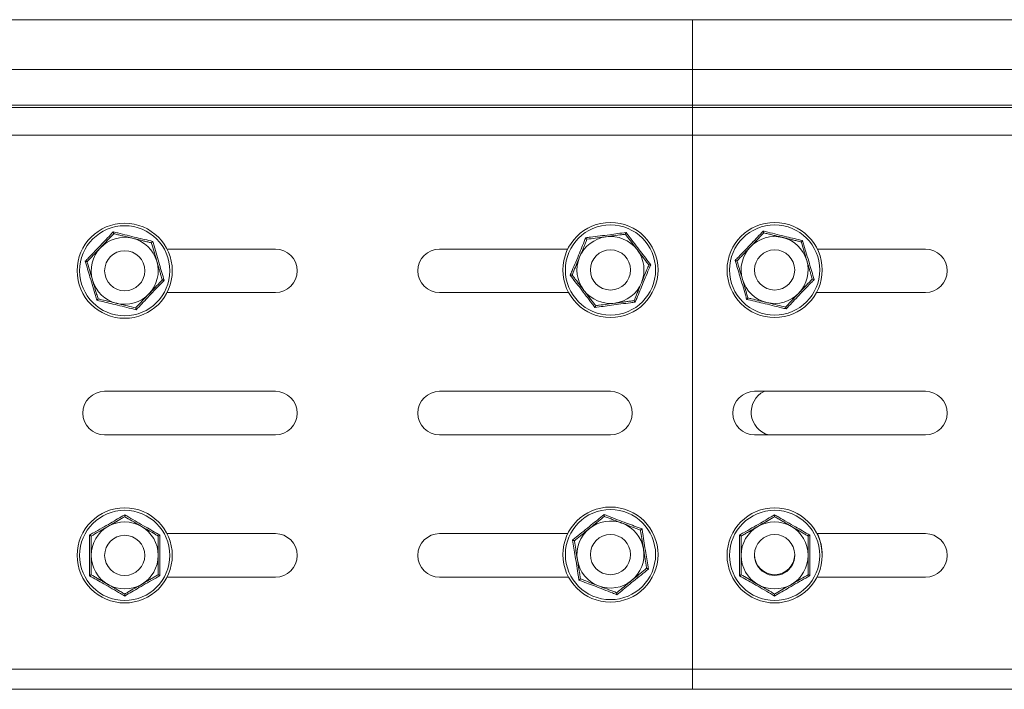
# Model space of a CAD drawing. Header units: millimetres. Extents: x 38 to 1681, y -3632 to -200.
# Tile 13 of 27: x 542 to 689, y -2182 to -2082. Entities that reach past the tile are written whole.
import ezdxf

# ---------------------------------------------------------------- set-up
doc = ezdxf.new("R2010")
doc.units = ezdxf.units.MM

msp = doc.modelspace()

# ---------------------------------------------------------------- linework, layer by layer
at = {"color": 7, "linetype": 'Continuous', "lineweight": 15}
for p, q in [((642.6, -2081.5), (95.6, -2081.5)), ((1189.6, -2081.5), (642.6, -2081.5)), ((642.6, -2081.5), (642.6, -2088.96)), ((95.6, -2088.96), (642.6, -2088.96)), ((642.6, -2088.96), (1189.6, -2088.96)), ((642.6, -2088.96), (642.6, -2094.27)), ((95.6, -2094.27), (642.6, -2094.27)), ((95.6, -2094.63), (642.6, -2094.63)), ((642.6, -2094.63), (642.6, -2094.27)), ((642.6, -2094.27), (1189.6, -2094.27)), ((642.6, -2094.63), (1189.6, -2094.63)), ((642.6, -2094.63), (642.6, -2098.76)), ((95.53, -2098.76), (642.6, -2098.76)), ((642.6, -2178.5), (642.6, -2098.76)), ((642.6, -2098.76), (1189.6, -2098.76)), ((580.35, -2115.75), (564.17, -2115.75)), ((623.98, -2115.75), (604.85, -2115.75)), ((677.35, -2115.75), (661.23, -2115.75)), ((564.17, -2122.25), (580.35, -2122.25)), ((604.85, -2122.25), (624.11, -2122.25)), ((661.1, -2122.25), (677.35, -2122.25)), ((580.35, -2137), (554.85, -2137)), ((630.35, -2137), (604.85, -2137)), ((677.35, -2137), (651.85, -2137)), ((554.85, -2143.5), (580.35, -2143.5)), ((604.85, -2143.5), (630.35, -2143.5)), ((651.85, -2143.5), (677.35, -2143.5)), ((580.35, -2158.25), (564.17, -2158.25)), ((623.98, -2158.25), (604.85, -2158.25)), ((677.35, -2158.25), (661.17, -2158.25)), ((657.85, -2161.5), (657.85, -2161.44)), ((564.17, -2164.75), (580.35, -2164.75)), ((604.85, -2164.75), (624.11, -2164.75)), ((661.17, -2164.75), (677.35, -2164.75)), ((95.6, -2178.5), (642.6, -2178.5)), ((642.6, -2178.5), (1189.6, -2178.5)), ((642.6, -2178.5), (642.6, -2181.5)), ((95.6, -2181.5), (642.6, -2181.5)), ((642.6, -2181.5), (1189.6, -2181.5))]:
    msp.add_line(p, q, dxfattribs=at)
for centre, radius in [((557.85, -2119), 7.1), ((557.85, -2119), 6.73), ((630.35, -2118.88), 7.1), ((630.35, -2118.88), 6.73), ((654.85, -2118.88), 7.1), ((654.85, -2118.88), 6.73), ((557.85, -2119), 3), ((630.35, -2118.88), 3), ((654.85, -2118.88), 3), ((630.35, -2161.38), 7.1), ((557.85, -2161.5), 7.1), ((557.85, -2161.5), 6.73), ((630.35, -2161.38), 6.73), ((654.85, -2161.5), 7.1), ((654.85, -2161.5), 6.73), ((557.85, -2161.5), 3), ((630.35, -2161.38), 3), ((654.85, -2161.38), 3)]:
    msp.add_circle(centre, radius, dxfattribs=at)
for centre, radius, start, end in [((557.85, -2119), 5, 76.4384, 136.4384), ((557.85, -2119), 5, 16.4384, 76.4384), ((630.35, -2118.88), 5, 97.4773, 157.4773), ((630.35, -2118.88), 5, 37.4773, 97.4773), ((654.85, -2118.88), 5, 76.4384, 136.4384), ((654.85, -2118.88), 5, 16.4384, 76.4384), ((557.85, -2119), 5, 136.4384, 196.4384), ((580.35, -2119), 3.25, 270, 90), ((604.85, -2119), 3.25, 90, 270), ((630.35, -2118.88), 5, 337.4773, 37.4773), ((654.85, -2118.88), 5, 136.4384, 196.4384), ((677.35, -2119), 3.25, 270, 90), ((630.35, -2118.88), 5, 157.4773, 217.4773), ((654.85, -2118.88), 5, 316.4384, 16.4384), ((557.85, -2119), 5, 316.4384, 16.4384), ((557.85, -2119), 5, 196.4384, 256.4384), ((654.85, -2118.88), 5, 196.4384, 256.4384), ((630.35, -2118.88), 5, 217.4773, 277.4773), ((630.35, -2118.88), 5, 277.4773, 337.4773), ((557.85, -2119), 5, 256.4384, 316.4384), ((654.85, -2118.88), 5, 256.4384, 316.4384), ((554.85, -2140.25), 3.25, 90, 270), ((580.35, -2140.25), 3.25, 270, 90), ((604.85, -2140.25), 3.25, 90, 270), ((630.35, -2140.25), 3.25, 270, 90), ((651.85, -2140.25), 3.25, 90, 270), ((654.85, -2140.13), 3.5, 116.7655, 254.6411), ((677.35, -2140.25), 3.25, 270, 90), ((557.85, -2161.5), 5, 120, 180), ((557.85, -2161.5), 5, 60, 120), ((557.85, -2161.5), 5, 0, 60), ((630.35, -2161.38), 5, 69.1229, 129.1229), ((630.35, -2161.38), 5, 9.1229, 69.1229), ((654.85, -2161.5), 5, 120, 180), ((654.85, -2161.5), 5, 60, 120), ((654.85, -2161.5), 5, 0, 60), ((580.35, -2161.5), 3.25, 270, 90), ((604.85, -2161.5), 3.25, 90, 270), ((630.35, -2161.38), 5, 129.1229, 189.1229), ((654.85, -2161.38), 7.1, 359.4956, 26.1129), ((677.35, -2161.5), 3.25, 270, 90), ((557.85, -2161.5), 5, 180, 240), ((557.85, -2161.5), 5, 300, 0), ((630.35, -2161.38), 5, 309.1229, 9.1229), ((654.85, -2161.5), 5, 180, 240), ((654.85, -2161.5), 3, 178.8063, 0), ((654.85, -2161.5), 5, 300, 0), ((630.35, -2161.38), 5, 189.1229, 249.1229), ((557.85, -2161.5), 5, 240, 300), ((630.35, -2161.38), 5, 249.1229, 309.1229), ((654.85, -2161.5), 5, 240, 300)]:
    msp.add_arc(centre, radius, start, end, dxfattribs=at)
for points, knots in [([(648.96, -2117.45), (649.04, -2117.37), (649.2, -2117.2), (649.7, -2116.69), (650.45, -2115.91), (651.4, -2114.91), (652.3, -2113.96), (652.86, -2113.36), (653.14, -2113.06)], [0, 0, 0, 0, 0.0589874, 0.1179912, 0.3541356, 0.5923278, 0.7955961, 1, 1, 1, 1]), ([(653.14, -2113.06), (653.14, -2113.06), (653.15, -2113.1), (653.17, -2113.18), (653.2, -2113.26), (653.22, -2113.33), (653.22, -2113.33), (653.22, -2113.34)], [0, 0, 0, 0, 0.007914, 0.267535, 0.528603, 0.763816, 1, 1, 1, 1]), ([(653.14, -2113.06), (653.37, -2113.12), (654.05, -2113.29), (655.22, -2113.58), (656.97, -2114), (658.23, -2114.29), (659.03, -2114.48)], [0, 0, 0, 0, 0.1180186, 0.3542262, 0.5924822, 1, 1, 1, 1]), ([(551.96, -2117.58), (552.04, -2117.49), (552.2, -2117.32), (552.7, -2116.81), (553.45, -2116.04), (554.4, -2115.04), (555.3, -2114.08), (555.86, -2113.48), (556.14, -2113.18)], [0, 0, 0, 0, 0.058987, 0.117991, 0.354136, 0.592328, 0.795596, 1, 1, 1, 1]), ([(554.23, -2115.56), (554.5, -2115.27), (555.05, -2114.7), (555.64, -2114.07), (556.03, -2113.66), (556.16, -2113.53), (556.22, -2113.46)], [0, 0, 0, 0, 0.3954634, 0.8019609, 0.9009447, 1, 1, 1, 1]), ([(556.14, -2113.18), (556.14, -2113.18), (556.15, -2113.22), (556.17, -2113.3), (556.2, -2113.39), (556.22, -2113.45), (556.22, -2113.46), (556.22, -2113.46)], [0, 0, 0, 0, 0.007914, 0.267535, 0.528603, 0.763816, 1, 1, 1, 1]), ([(556.14, -2113.18), (556.37, -2113.24), (557.05, -2113.41), (558.22, -2113.7), (559.97, -2114.13), (561.23, -2114.42), (562.03, -2114.61)], [0, 0, 0, 0, 0.118019, 0.354226, 0.592482, 1, 1, 1, 1]), ([(556.22, -2113.46), (556.42, -2113.51), (556.82, -2113.61), (557.44, -2113.76), (558.07, -2113.91), (558.56, -2114.03), (558.88, -2114.1), (558.98, -2114.13), (559.03, -2114.14)], [0, 0, 0, 0, 0.220956, 0.442828, 0.66864, 0.896415, 0.948193, 1, 1, 1, 1]), ([(559.03, -2114.14), (559.22, -2114.19), (559.6, -2114.28), (560.17, -2114.42), (560.73, -2114.55), (561.2, -2114.67), (561.57, -2114.75), (561.74, -2114.8), (561.83, -2114.82)], [0, 0, 0, 0, 0.197022, 0.395591, 0.598294, 0.802087, 0.901008, 1, 1, 1, 1]), ([(624.34, -2119.67), (624.43, -2119.45), (624.71, -2118.79), (625.18, -2117.69), (625.87, -2116.03), (626.35, -2114.82), (626.66, -2114.06)], [0, 0, 0, 0, 0.1180186, 0.3542262, 0.5924822, 1, 1, 1, 1]), ([(626.84, -2114.29), (626.79, -2114.41), (626.7, -2114.63), (626.54, -2115.02), (626.36, -2115.45), (626.16, -2115.95), (625.95, -2116.45), (625.81, -2116.79), (625.73, -2116.96)], [0, 0, 0, 0, 0.1312184, 0.2626018, 0.4446104, 0.6273818, 0.8130643, 1, 1, 1, 1]), ([(626.66, -2114.06), (626.9, -2114.03), (627.6, -2113.95), (628.79, -2113.8), (630.58, -2113.57), (631.86, -2113.39), (632.68, -2113.27)], [0, 0, 0, 0, 0.1180186, 0.3542262, 0.5924822, 1, 1, 1, 1]), ([(626.84, -2114.29), (626.84, -2114.29), (626.83, -2114.28), (626.79, -2114.23), (626.74, -2114.16), (626.69, -2114.1), (626.66, -2114.06), (626.66, -2114.06)], [0, 0, 0, 0, 0.236184, 0.471397, 0.732465, 0.992086, 1, 1, 1, 1]), ([(626.84, -2114.29), (627.25, -2114.24), (628.08, -2114.13), (629.06, -2114), (629.6, -2113.93), (629.7, -2113.92)], [0, 0, 0, 0, 0.442922, 0.896343, 1, 1, 1, 1]), ([(629.7, -2113.92), (630.09, -2113.87), (630.88, -2113.76), (631.83, -2113.64), (632.38, -2113.57), (632.57, -2113.54)], [0, 0, 0, 0, 0.3954703, 0.8019748, 1, 1, 1, 1]), ([(632.57, -2113.54), (632.57, -2113.54), (632.57, -2113.53), (632.59, -2113.47), (632.63, -2113.39), (632.66, -2113.31), (632.68, -2113.27), (632.68, -2113.27)], [0, 0, 0, 0, 0.236184, 0.471397, 0.732465, 0.992086, 1, 1, 1, 1]), ([(632.57, -2113.54), (632.82, -2113.87), (633.32, -2114.53), (633.92, -2115.32), (634.26, -2115.75), (634.32, -2115.83)], [0, 0, 0, 0, 0.4429219, 0.8963431, 1, 1, 1, 1]), ([(632.68, -2113.27), (632.75, -2113.37), (632.89, -2113.56), (633.32, -2114.12), (633.97, -2114.99), (634.81, -2116.08), (635.61, -2117.12), (636.12, -2117.76), (636.37, -2118.09)], [0, 0, 0, 0, 0.058987, 0.117991, 0.354136, 0.592328, 0.795596, 1, 1, 1, 1]), ([(651.23, -2115.43), (651.5, -2115.15), (652.05, -2114.57), (652.64, -2113.95), (653.03, -2113.54), (653.16, -2113.4), (653.22, -2113.34)], [0, 0, 0, 0, 0.395463, 0.801961, 0.900945, 1, 1, 1, 1]), ([(653.22, -2113.34), (653.42, -2113.39), (653.82, -2113.48), (654.44, -2113.63), (655.07, -2113.79), (655.56, -2113.9), (655.88, -2113.98), (655.98, -2114), (656.03, -2114.02)], [0, 0, 0, 0, 0.220956, 0.442828, 0.66864, 0.896415, 0.948193, 1, 1, 1, 1]), ([(656.03, -2114.02), (656.22, -2114.06), (656.6, -2114.15), (657.17, -2114.29), (657.73, -2114.43), (658.2, -2114.54), (658.57, -2114.63), (658.74, -2114.67), (658.83, -2114.69)], [0, 0, 0, 0, 0.1970218, 0.395591, 0.5982942, 0.8020874, 0.901008, 1, 1, 1, 1]), ([(658.83, -2114.69), (658.84, -2114.69), (658.84, -2114.68), (658.89, -2114.64), (658.95, -2114.57), (659, -2114.51), (659.03, -2114.48), (659.03, -2114.48)], [0, 0, 0, 0, 0.236184, 0.471397, 0.732465, 0.992086, 1, 1, 1, 1]), ([(659.03, -2114.48), (659.1, -2114.71), (659.29, -2115.39), (659.63, -2116.54), (660.13, -2118.27), (660.51, -2119.51), (660.75, -2120.3)], [0, 0, 0, 0, 0.1180186, 0.3542262, 0.5924822, 1, 1, 1, 1]), ([(552.24, -2117.65), (552.38, -2117.5), (552.67, -2117.2), (553.1, -2116.74), (553.56, -2116.26), (553.9, -2115.9), (554.12, -2115.67), (554.2, -2115.59), (554.23, -2115.56)], [0, 0, 0, 0, 0.2209562, 0.4428284, 0.6686399, 0.896415, 0.9481929, 1, 1, 1, 1]), ([(561.83, -2114.82), (561.84, -2114.81), (561.84, -2114.81), (561.89, -2114.76), (561.95, -2114.69), (562, -2114.64), (562.03, -2114.61), (562.03, -2114.61)], [0, 0, 0, 0, 0.236184, 0.471397, 0.732465, 0.992086, 1, 1, 1, 1]), ([(562.65, -2117.59), (562.61, -2117.45), (562.45, -2116.92), (562.19, -2116.01), (561.96, -2115.24), (561.84, -2114.85), (561.83, -2114.82)], [0, 0, 0, 0, 0.148154, 0.552, 0.965648, 1, 1, 1, 1]), ([(562.03, -2114.61), (562.1, -2114.83), (562.29, -2115.52), (562.63, -2116.67), (563.13, -2118.39), (563.51, -2119.64), (563.75, -2120.42)], [0, 0, 0, 0, 0.118019, 0.354226, 0.592482, 1, 1, 1, 1]), ([(634.32, -2115.83), (634.56, -2116.14), (635.04, -2116.77), (635.57, -2117.46), (635.91, -2117.91), (636.02, -2118.05), (636.08, -2118.12)], [0, 0, 0, 0, 0.395463, 0.801961, 0.900945, 1, 1, 1, 1]), ([(649.24, -2117.52), (649.38, -2117.37), (649.67, -2117.08), (650.1, -2116.61), (650.56, -2116.14), (650.9, -2115.78), (651.12, -2115.54), (651.2, -2115.47), (651.23, -2115.43)], [0, 0, 0, 0, 0.220956, 0.442828, 0.66864, 0.896415, 0.948193, 1, 1, 1, 1]), ([(659.65, -2117.46), (659.61, -2117.32), (659.45, -2116.8), (659.19, -2115.89), (658.96, -2115.12), (658.84, -2114.72), (658.83, -2114.69)], [0, 0, 0, 0, 0.148154, 0.552, 0.965648, 1, 1, 1, 1]), ([(625.73, -2116.96), (625.68, -2117.1), (625.47, -2117.6), (625.11, -2118.47), (624.8, -2119.22), (624.64, -2119.6), (624.63, -2119.63)], [0, 0, 0, 0, 0.148154, 0.552, 0.965648, 1, 1, 1, 1]), ([(650.67, -2123.27), (650.64, -2123.16), (650.58, -2122.93), (650.38, -2122.25), (650.08, -2121.21), (649.69, -2119.88), (649.31, -2118.63), (649.08, -2117.85), (648.96, -2117.45)], [0, 0, 0, 0, 0.0589874, 0.1179912, 0.3541356, 0.5923278, 0.7955961, 1, 1, 1, 1]), ([(648.96, -2117.45), (648.96, -2117.45), (649, -2117.46), (649.08, -2117.48), (649.17, -2117.5), (649.23, -2117.52), (649.24, -2117.52), (649.24, -2117.52)], [0, 0, 0, 0, 0.007914, 0.267535, 0.528603, 0.763816, 1, 1, 1, 1]), ([(650.06, -2120.29), (650.02, -2120.15), (649.75, -2119.24), (649.47, -2118.3), (649.25, -2117.55), (649.24, -2117.52)], [0, 0, 0, 0, 0.1484857, 0.9655712, 1, 1, 1, 1]), ([(660.47, -2120.23), (660.43, -2120.11), (660.36, -2119.88), (660.24, -2119.48), (660.11, -2119.03), (659.96, -2118.51), (659.81, -2117.99), (659.7, -2117.64), (659.65, -2117.46)], [0, 0, 0, 0, 0.131218, 0.262602, 0.44461, 0.627382, 0.813064, 1, 1, 1, 1]), ([(553.67, -2123.4), (553.64, -2123.28), (553.58, -2123.06), (553.38, -2122.37), (553.08, -2121.33), (552.69, -2120.01), (552.31, -2118.75), (552.08, -2117.97), (551.96, -2117.58)], [0, 0, 0, 0, 0.058987, 0.117991, 0.354136, 0.592328, 0.795596, 1, 1, 1, 1]), ([(551.96, -2117.58), (551.96, -2117.58), (552, -2117.59), (552.08, -2117.61), (552.17, -2117.63), (552.23, -2117.64), (552.24, -2117.65), (552.24, -2117.65)], [0, 0, 0, 0, 0.007914, 0.267535, 0.528603, 0.763816, 1, 1, 1, 1]), ([(553.06, -2120.42), (553.02, -2120.28), (552.75, -2119.36), (552.47, -2118.43), (552.25, -2117.68), (552.24, -2117.65)], [0, 0, 0, 0, 0.1484857, 0.9655712, 1, 1, 1, 1]), ([(563.47, -2120.36), (563.43, -2120.24), (563.36, -2120.01), (563.24, -2119.6), (563.11, -2119.15), (562.96, -2118.64), (562.81, -2118.12), (562.7, -2117.76), (562.65, -2117.59)], [0, 0, 0, 0, 0.131218, 0.262602, 0.44461, 0.627382, 0.813064, 1, 1, 1, 1]), ([(636.37, -2118.09), (636.32, -2118.2), (636.23, -2118.41), (635.95, -2119.07), (635.53, -2120.06), (635, -2121.34), (634.51, -2122.55), (634.2, -2123.31), (634.04, -2123.69)], [0, 0, 0, 0, 0.058987, 0.117991, 0.354136, 0.592328, 0.795596, 1, 1, 1, 1]), ([(636.08, -2118.12), (636.03, -2118.24), (635.94, -2118.46), (635.71, -2119.01), (635.39, -2119.78), (635.11, -2120.45), (634.97, -2120.79)], [0, 0, 0, 0, 0.1312867, 0.2627385, 0.6275083, 1, 1, 1, 1]), ([(636.37, -2118.09), (636.37, -2118.09), (636.32, -2118.09), (636.25, -2118.1), (636.15, -2118.11), (636.09, -2118.12), (636.08, -2118.12), (636.08, -2118.12)], [0, 0, 0, 0, 0.007914, 0.267535, 0.528603, 0.763816, 1, 1, 1, 1]), ([(553.87, -2123.18), (553.84, -2123.07), (553.77, -2122.84), (553.6, -2122.27), (553.37, -2121.47), (553.16, -2120.77), (553.06, -2120.42)], [0, 0, 0, 0, 0.131287, 0.262739, 0.627508, 1, 1, 1, 1]), ([(563.75, -2120.42), (563.59, -2120.59), (563.09, -2121.1), (562.26, -2121.97), (561.02, -2123.27), (560.13, -2124.22), (559.57, -2124.82)], [0, 0, 0, 0, 0.1180186, 0.3542262, 0.5924822, 1, 1, 1, 1]), ([(563.47, -2120.36), (563.18, -2120.65), (562.61, -2121.26), (561.93, -2121.97), (561.55, -2122.37), (561.48, -2122.45)], [0, 0, 0, 0, 0.442922, 0.896343, 1, 1, 1, 1]), ([(563.47, -2120.36), (563.47, -2120.36), (563.48, -2120.36), (563.54, -2120.37), (563.63, -2120.39), (563.71, -2120.41), (563.75, -2120.42), (563.75, -2120.42)], [0, 0, 0, 0, 0.236184, 0.471397, 0.732465, 0.992086, 1, 1, 1, 1]), ([(624.63, -2119.63), (624.62, -2119.63), (624.62, -2119.63), (624.55, -2119.64), (624.46, -2119.65), (624.38, -2119.66), (624.34, -2119.67), (624.34, -2119.67)], [0, 0, 0, 0, 0.236184, 0.471397, 0.732465, 0.992086, 1, 1, 1, 1]), ([(628.03, -2124.48), (627.89, -2124.29), (627.46, -2123.72), (626.74, -2122.77), (625.64, -2121.34), (624.84, -2120.31), (624.34, -2119.67)], [0, 0, 0, 0, 0.1180186, 0.3542262, 0.5924822, 1, 1, 1, 1]), ([(626.39, -2121.92), (626.27, -2121.76), (626.03, -2121.45), (625.67, -2120.99), (625.32, -2120.52), (625.02, -2120.14), (624.8, -2119.85), (624.68, -2119.7), (624.63, -2119.63)], [0, 0, 0, 0, 0.1970218, 0.395591, 0.5982942, 0.8020874, 0.901008, 1, 1, 1, 1]), ([(650.87, -2123.06), (650.84, -2122.94), (650.77, -2122.71), (650.6, -2122.15), (650.37, -2121.34), (650.16, -2120.64), (650.06, -2120.29)], [0, 0, 0, 0, 0.131287, 0.262739, 0.627508, 1, 1, 1, 1]), ([(660.75, -2120.3), (660.59, -2120.47), (660.09, -2120.98), (659.26, -2121.84), (658.02, -2123.14), (657.13, -2124.09), (656.57, -2124.69)], [0, 0, 0, 0, 0.1180186, 0.3542262, 0.5924822, 1, 1, 1, 1]), ([(660.47, -2120.23), (660.18, -2120.53), (659.61, -2121.13), (658.93, -2121.85), (658.55, -2122.25), (658.48, -2122.32)], [0, 0, 0, 0, 0.442922, 0.896343, 1, 1, 1, 1]), ([(660.47, -2120.23), (660.47, -2120.23), (660.48, -2120.23), (660.54, -2120.25), (660.63, -2120.27), (660.71, -2120.29), (660.75, -2120.3), (660.75, -2120.3)], [0, 0, 0, 0, 0.236184, 0.471397, 0.732465, 0.992086, 1, 1, 1, 1]), ([(628.14, -2124.21), (628.02, -2124.05), (627.77, -2123.72), (627.38, -2123.22), (626.98, -2122.7), (626.68, -2122.3), (626.48, -2122.04), (626.42, -2121.96), (626.39, -2121.92)], [0, 0, 0, 0, 0.220956, 0.442828, 0.66864, 0.896415, 0.948193, 1, 1, 1, 1]), ([(634.97, -2120.79), (634.92, -2120.93), (634.55, -2121.81), (634.18, -2122.71), (633.88, -2123.43), (633.87, -2123.46)], [0, 0, 0, 0, 0.148486, 0.965571, 1, 1, 1, 1]), ([(553.67, -2123.4), (553.67, -2123.4), (553.7, -2123.37), (553.76, -2123.31), (553.82, -2123.24), (553.87, -2123.19), (553.87, -2123.19), (553.87, -2123.18)], [0, 0, 0, 0, 0.007914, 0.267535, 0.528603, 0.763816, 1, 1, 1, 1]), ([(559.57, -2124.82), (559.46, -2124.79), (559.23, -2124.73), (558.54, -2124.56), (557.49, -2124.3), (556.15, -2123.98), (554.87, -2123.67), (554.07, -2123.49), (553.67, -2123.4)], [0, 0, 0, 0, 0.058987, 0.117991, 0.354136, 0.592328, 0.795596, 1, 1, 1, 1]), ([(556.68, -2123.86), (556.3, -2123.77), (555.53, -2123.58), (554.69, -2123.38), (554.14, -2123.25), (553.96, -2123.21), (553.87, -2123.18)], [0, 0, 0, 0, 0.395463, 0.801961, 0.900945, 1, 1, 1, 1]), ([(561.48, -2122.45), (561.21, -2122.73), (560.66, -2123.3), (560, -2124), (559.61, -2124.41), (559.49, -2124.54)], [0, 0, 0, 0, 0.39547, 0.801975, 1, 1, 1, 1]), ([(650.67, -2123.27), (650.67, -2123.27), (650.7, -2123.24), (650.76, -2123.18), (650.82, -2123.12), (650.87, -2123.07), (650.87, -2123.06), (650.87, -2123.06)], [0, 0, 0, 0, 0.007914, 0.267535, 0.528603, 0.763816, 1, 1, 1, 1]), ([(656.57, -2124.69), (656.46, -2124.67), (656.23, -2124.61), (655.54, -2124.44), (654.49, -2124.18), (653.15, -2123.85), (651.87, -2123.55), (651.07, -2123.36), (650.67, -2123.27)], [0, 0, 0, 0, 0.058987, 0.117991, 0.354136, 0.592328, 0.795596, 1, 1, 1, 1]), ([(653.68, -2123.74), (653.3, -2123.65), (652.53, -2123.46), (651.69, -2123.26), (651.14, -2123.12), (650.96, -2123.08), (650.87, -2123.06)], [0, 0, 0, 0, 0.395463, 0.801961, 0.900945, 1, 1, 1, 1]), ([(658.48, -2122.32), (658.21, -2122.61), (657.66, -2123.18), (657, -2123.88), (656.61, -2124.28), (656.49, -2124.41)], [0, 0, 0, 0, 0.39547, 0.801975, 1, 1, 1, 1]), ([(559.49, -2124.54), (559.09, -2124.44), (558.27, -2124.25), (557.32, -2124.01), (556.78, -2123.89), (556.68, -2123.86)], [0, 0, 0, 0, 0.442922, 0.896343, 1, 1, 1, 1]), ([(559.49, -2124.54), (559.49, -2124.54), (559.49, -2124.55), (559.51, -2124.61), (559.54, -2124.7), (559.56, -2124.78), (559.57, -2124.82), (559.57, -2124.82)], [0, 0, 0, 0, 0.236184, 0.471397, 0.732465, 0.992086, 1, 1, 1, 1]), ([(634.04, -2123.69), (633.93, -2123.7), (633.69, -2123.73), (632.99, -2123.82), (631.91, -2123.95), (630.55, -2124.13), (629.25, -2124.31), (628.44, -2124.42), (628.03, -2124.48)], [0, 0, 0, 0, 0.058987, 0.117991, 0.354136, 0.592328, 0.795596, 1, 1, 1, 1]), ([(628.03, -2124.48), (628.03, -2124.48), (628.05, -2124.44), (628.08, -2124.37), (628.11, -2124.28), (628.14, -2124.22), (628.14, -2124.21), (628.14, -2124.21)], [0, 0, 0, 0, 0.007914, 0.267535, 0.528603, 0.763816, 1, 1, 1, 1]), ([(631, -2123.83), (630.62, -2123.88), (629.83, -2123.99), (628.97, -2124.1), (628.41, -2124.17), (628.23, -2124.2), (628.14, -2124.21)], [0, 0, 0, 0, 0.395463, 0.801961, 0.900945, 1, 1, 1, 1]), ([(633.87, -2123.46), (633.66, -2123.48), (633.26, -2123.54), (632.62, -2123.62), (631.97, -2123.71), (631.48, -2123.77), (631.16, -2123.81), (631.05, -2123.83), (631, -2123.83)], [0, 0, 0, 0, 0.220956, 0.442828, 0.66864, 0.896415, 0.948193, 1, 1, 1, 1]), ([(634.04, -2123.69), (634.04, -2123.69), (634.02, -2123.66), (633.97, -2123.59), (633.91, -2123.52), (633.87, -2123.47), (633.87, -2123.46), (633.87, -2123.46)], [0, 0, 0, 0, 0.007914, 0.267535, 0.528603, 0.763816, 1, 1, 1, 1]), ([(656.49, -2124.41), (656.09, -2124.32), (655.27, -2124.12), (654.32, -2123.89), (653.78, -2123.76), (653.68, -2123.74)], [0, 0, 0, 0, 0.442922, 0.896343, 1, 1, 1, 1]), ([(656.49, -2124.41), (656.49, -2124.42), (656.49, -2124.43), (656.51, -2124.49), (656.54, -2124.58), (656.56, -2124.65), (656.57, -2124.69), (656.57, -2124.69)], [0, 0, 0, 0, 0.236184, 0.471397, 0.732465, 0.992086, 1, 1, 1, 1]), ([(552.6, -2158.47), (552.81, -2158.35), (553.42, -2158), (554.47, -2157.41), (556.02, -2156.51), (557.15, -2155.85), (557.85, -2155.44)], [0, 0, 0, 0, 0.1180186, 0.3542262, 0.5924822, 1, 1, 1, 1]), ([(555.35, -2157.17), (555.69, -2156.98), (556.38, -2156.58), (557.21, -2156.1), (557.69, -2155.82), (557.85, -2155.73)], [0, 0, 0, 0, 0.39547, 0.801975, 1, 1, 1, 1]), ([(557.85, -2155.73), (557.85, -2155.72), (557.85, -2155.71), (557.85, -2155.65), (557.85, -2155.56), (557.85, -2155.48), (557.85, -2155.44), (557.85, -2155.44)], [0, 0, 0, 0, 0.236184, 0.471397, 0.732465, 0.992086, 1, 1, 1, 1]), ([(557.85, -2155.44), (557.96, -2155.5), (558.16, -2155.61), (558.77, -2155.98), (559.7, -2156.52), (560.9, -2157.21), (562.04, -2157.86), (562.75, -2158.27), (563.11, -2158.47)], [0, 0, 0, 0, 0.058987, 0.117991, 0.354136, 0.592328, 0.795596, 1, 1, 1, 1]), ([(557.85, -2155.73), (558.21, -2155.93), (558.93, -2156.35), (559.79, -2156.84), (560.26, -2157.12), (560.35, -2157.17)], [0, 0, 0, 0, 0.442922, 0.896343, 1, 1, 1, 1]), ([(624.69, -2159.21), (624.78, -2159.14), (624.96, -2158.99), (625.52, -2158.55), (626.36, -2157.87), (627.43, -2157), (628.45, -2156.17), (629.08, -2155.65), (629.39, -2155.39)], [0, 0, 0, 0, 0.058987, 0.117991, 0.354136, 0.592328, 0.795596, 1, 1, 1, 1]), ([(627.2, -2157.5), (627.5, -2157.25), (628.12, -2156.75), (628.79, -2156.21), (629.23, -2155.85), (629.37, -2155.73), (629.44, -2155.68)], [0, 0, 0, 0, 0.3954634, 0.8019609, 0.9009447, 1, 1, 1, 1]), ([(629.39, -2155.39), (629.39, -2155.39), (629.4, -2155.43), (629.41, -2155.51), (629.43, -2155.6), (629.44, -2155.66), (629.44, -2155.67), (629.44, -2155.68)], [0, 0, 0, 0, 0.007914, 0.267535, 0.528603, 0.763816, 1, 1, 1, 1]), ([(629.39, -2155.39), (629.61, -2155.47), (630.27, -2155.73), (631.39, -2156.17), (633.07, -2156.81), (634.29, -2157.26), (635.06, -2157.55)], [0, 0, 0, 0, 0.118019, 0.354226, 0.592482, 1, 1, 1, 1]), ([(629.44, -2155.68), (629.63, -2155.75), (630.01, -2155.9), (630.61, -2156.12), (631.22, -2156.36), (631.69, -2156.53), (631.99, -2156.65), (632.09, -2156.69), (632.14, -2156.7)], [0, 0, 0, 0, 0.220956, 0.442828, 0.66864, 0.896415, 0.948193, 1, 1, 1, 1]), ([(649.6, -2158.47), (649.7, -2158.41), (649.91, -2158.29), (650.53, -2157.94), (651.47, -2157.41), (652.66, -2156.72), (653.8, -2156.06), (654.5, -2155.64), (654.85, -2155.44)], [0, 0, 0, 0, 0.058987, 0.117991, 0.354136, 0.592328, 0.795596, 1, 1, 1, 1]), ([(652.35, -2157.17), (652.69, -2156.98), (653.38, -2156.58), (654.13, -2156.15), (654.62, -2155.86), (654.77, -2155.77), (654.85, -2155.73)], [0, 0, 0, 0, 0.395463, 0.801961, 0.900945, 1, 1, 1, 1]), ([(654.85, -2155.44), (654.85, -2155.44), (654.85, -2155.48), (654.85, -2155.56), (654.85, -2155.65), (654.85, -2155.71), (654.85, -2155.72), (654.85, -2155.73)], [0, 0, 0, 0, 0.007914, 0.267535, 0.528603, 0.763816, 1, 1, 1, 1]), ([(654.85, -2155.44), (655.06, -2155.56), (655.67, -2155.92), (656.7, -2156.52), (658.26, -2157.42), (659.39, -2158.06), (660.11, -2158.47)], [0, 0, 0, 0, 0.118019, 0.354226, 0.592482, 1, 1, 1, 1]), ([(654.85, -2155.73), (655.03, -2155.83), (655.39, -2156.04), (655.94, -2156.35), (656.51, -2156.68), (656.94, -2156.93), (657.22, -2157.09), (657.31, -2157.15), (657.35, -2157.17)], [0, 0, 0, 0, 0.220956, 0.442828, 0.66864, 0.896415, 0.948193, 1, 1, 1, 1]), ([(552.85, -2158.61), (553.21, -2158.41), (553.93, -2157.99), (554.79, -2157.5), (555.26, -2157.22), (555.35, -2157.17)], [0, 0, 0, 0, 0.442922, 0.896343, 1, 1, 1, 1]), ([(560.35, -2157.17), (560.69, -2157.37), (561.38, -2157.76), (562.13, -2158.19), (562.62, -2158.48), (562.77, -2158.57), (562.85, -2158.61)], [0, 0, 0, 0, 0.395463, 0.801961, 0.900945, 1, 1, 1, 1]), ([(632.14, -2156.7), (632.32, -2156.77), (632.68, -2156.91), (633.23, -2157.12), (633.78, -2157.33), (634.23, -2157.5), (634.58, -2157.64), (634.75, -2157.7), (634.83, -2157.73)], [0, 0, 0, 0, 0.197022, 0.395591, 0.598294, 0.802087, 0.901008, 1, 1, 1, 1]), ([(649.85, -2158.61), (650.03, -2158.51), (650.39, -2158.31), (650.94, -2157.99), (651.51, -2157.66), (651.94, -2157.41), (652.22, -2157.25), (652.31, -2157.2), (652.35, -2157.17)], [0, 0, 0, 0, 0.220956, 0.442828, 0.66864, 0.896415, 0.948193, 1, 1, 1, 1]), ([(657.35, -2157.17), (657.52, -2157.27), (657.86, -2157.46), (658.37, -2157.76), (658.88, -2158.05), (659.29, -2158.29), (659.62, -2158.48), (659.77, -2158.57), (659.85, -2158.61)], [0, 0, 0, 0, 0.197022, 0.395591, 0.598294, 0.802087, 0.901008, 1, 1, 1, 1]), ([(552.85, -2158.61), (552.85, -2158.61), (552.84, -2158.61), (552.79, -2158.58), (552.71, -2158.53), (552.64, -2158.49), (552.6, -2158.47), (552.6, -2158.47)], [0, 0, 0, 0, 0.236184, 0.471397, 0.732465, 0.992086, 1, 1, 1, 1]), ([(552.6, -2164.53), (552.6, -2164.3), (552.61, -2163.59), (552.62, -2162.39), (552.62, -2160.59), (552.61, -2159.29), (552.6, -2158.47)], [0, 0, 0, 0, 0.118019, 0.354226, 0.592482, 1, 1, 1, 1]), ([(552.85, -2158.61), (552.85, -2158.74), (552.85, -2158.98), (552.85, -2159.4), (552.85, -2159.87), (552.85, -2160.4), (552.85, -2160.95), (552.85, -2161.32), (552.85, -2161.5)], [0, 0, 0, 0, 0.131218, 0.262602, 0.44461, 0.627382, 0.813064, 1, 1, 1, 1]), ([(563.11, -2158.47), (563.11, -2158.47), (563.07, -2158.49), (563, -2158.53), (562.92, -2158.58), (562.86, -2158.61), (562.86, -2158.61), (562.85, -2158.61)], [0, 0, 0, 0, 0.007914, 0.267535, 0.528603, 0.763816, 1, 1, 1, 1]), ([(562.85, -2158.61), (562.85, -2158.74), (562.85, -2158.98), (562.85, -2159.57), (562.85, -2160.4), (562.85, -2161.13), (562.85, -2161.5)], [0, 0, 0, 0, 0.131287, 0.262739, 0.627508, 1, 1, 1, 1]), ([(563.11, -2158.47), (563.11, -2158.59), (563.1, -2158.82), (563.1, -2159.53), (563.09, -2160.61), (563.09, -2161.99), (563.1, -2163.31), (563.1, -2164.12), (563.11, -2164.53)], [0, 0, 0, 0, 0.058987, 0.117991, 0.354136, 0.592328, 0.795596, 1, 1, 1, 1]), ([(624.96, -2159.32), (625.12, -2159.19), (625.44, -2158.93), (625.93, -2158.53), (626.44, -2158.11), (626.83, -2157.8), (627.08, -2157.59), (627.16, -2157.53), (627.2, -2157.5)], [0, 0, 0, 0, 0.2209562, 0.4428284, 0.6686399, 0.896415, 0.9481929, 1, 1, 1, 1]), ([(634.83, -2157.73), (634.84, -2157.73), (634.84, -2157.72), (634.89, -2157.68), (634.96, -2157.63), (635.03, -2157.58), (635.06, -2157.55), (635.06, -2157.55)], [0, 0, 0, 0, 0.236184, 0.471397, 0.732465, 0.992086, 1, 1, 1, 1]), ([(635.29, -2160.58), (635.27, -2160.44), (635.18, -2159.9), (635.03, -2158.97), (634.9, -2158.17), (634.84, -2157.76), (634.83, -2157.73)], [0, 0, 0, 0, 0.148154, 0.552, 0.965648, 1, 1, 1, 1]), ([(635.06, -2157.55), (635.1, -2157.78), (635.2, -2158.48), (635.38, -2159.67), (635.67, -2161.45), (635.88, -2162.73), (636.02, -2163.54)], [0, 0, 0, 0, 0.118019, 0.354226, 0.592482, 1, 1, 1, 1]), ([(649.6, -2164.53), (649.6, -2164.42), (649.6, -2164.18), (649.61, -2163.47), (649.62, -2162.39), (649.62, -2161.01), (649.61, -2159.7), (649.6, -2158.88), (649.6, -2158.47)], [0, 0, 0, 0, 0.058987, 0.117991, 0.354136, 0.592328, 0.795596, 1, 1, 1, 1]), ([(649.6, -2158.47), (649.6, -2158.47), (649.64, -2158.49), (649.71, -2158.53), (649.79, -2158.58), (649.84, -2158.61), (649.85, -2158.61), (649.85, -2158.61)], [0, 0, 0, 0, 0.007914, 0.267535, 0.528603, 0.763816, 1, 1, 1, 1]), ([(649.85, -2161.5), (649.85, -2161.35), (649.85, -2160.4), (649.85, -2159.43), (649.85, -2158.65), (649.85, -2158.61)], [0, 0, 0, 0, 0.148486, 0.965571, 1, 1, 1, 1]), ([(659.85, -2158.61), (659.86, -2158.61), (659.86, -2158.61), (659.92, -2158.58), (660, -2158.53), (660.07, -2158.49), (660.11, -2158.47), (660.11, -2158.47)], [0, 0, 0, 0, 0.236184, 0.471397, 0.732465, 0.992086, 1, 1, 1, 1]), ([(659.85, -2161.5), (659.85, -2161.35), (659.85, -2160.81), (659.85, -2159.86), (659.85, -2159.06), (659.85, -2158.65), (659.85, -2158.61)], [0, 0, 0, 0, 0.148154, 0.552, 0.965648, 1, 1, 1, 1]), ([(660.11, -2158.47), (660.1, -2158.7), (660.1, -2159.41), (660.09, -2160.61), (660.09, -2162.41), (660.1, -2163.71), (660.11, -2164.53)], [0, 0, 0, 0, 0.118019, 0.354226, 0.592482, 1, 1, 1, 1]), ([(625.65, -2165.2), (625.63, -2165.09), (625.59, -2164.85), (625.49, -2164.15), (625.32, -2163.08), (625.11, -2161.72), (624.89, -2160.43), (624.75, -2159.62), (624.69, -2159.21)], [0, 0, 0, 0, 0.058987, 0.117991, 0.354136, 0.592328, 0.795596, 1, 1, 1, 1]), ([(624.69, -2159.21), (624.69, -2159.21), (624.73, -2159.23), (624.8, -2159.26), (624.89, -2159.29), (624.95, -2159.31), (624.95, -2159.32), (624.96, -2159.32)], [0, 0, 0, 0, 0.007914, 0.267535, 0.528603, 0.763816, 1, 1, 1, 1]), ([(625.42, -2162.17), (625.39, -2162.02), (625.24, -2161.08), (625.09, -2160.12), (624.96, -2159.35), (624.96, -2159.32)], [0, 0, 0, 0, 0.148486, 0.965571, 1, 1, 1, 1]), ([(552.85, -2161.5), (552.85, -2161.65), (552.85, -2162.19), (552.85, -2163.14), (552.85, -2163.94), (552.85, -2164.36), (552.85, -2164.39)], [0, 0, 0, 0, 0.148154, 0.552, 0.965648, 1, 1, 1, 1]), ([(562.85, -2161.5), (562.85, -2161.65), (562.85, -2162.6), (562.85, -2163.57), (562.85, -2164.36), (562.85, -2164.39)], [0, 0, 0, 0, 0.148486, 0.965571, 1, 1, 1, 1]), ([(635.75, -2163.43), (635.73, -2163.31), (635.69, -2163.07), (635.62, -2162.66), (635.55, -2162.19), (635.46, -2161.67), (635.38, -2161.13), (635.32, -2160.77), (635.29, -2160.58)], [0, 0, 0, 0, 0.131218, 0.262602, 0.44461, 0.627382, 0.813064, 1, 1, 1, 1]), ([(649.85, -2164.39), (649.85, -2164.27), (649.85, -2164.02), (649.85, -2163.43), (649.85, -2162.6), (649.85, -2161.87), (649.85, -2161.5)], [0, 0, 0, 0, 0.131287, 0.262739, 0.627508, 1, 1, 1, 1]), ([(659.85, -2164.39), (659.85, -2164.27), (659.85, -2164.02), (659.85, -2163.61), (659.85, -2163.13), (659.85, -2162.6), (659.85, -2162.05), (659.85, -2161.69), (659.85, -2161.5)], [0, 0, 0, 0, 0.131218, 0.262602, 0.44461, 0.627382, 0.813064, 1, 1, 1, 1]), ([(625.87, -2165.02), (625.86, -2164.9), (625.82, -2164.66), (625.72, -2164.08), (625.59, -2163.25), (625.48, -2162.53), (625.42, -2162.17)], [0, 0, 0, 0, 0.131287, 0.262739, 0.627508, 1, 1, 1, 1]), ([(552.85, -2164.39), (552.85, -2164.39), (552.84, -2164.39), (552.79, -2164.43), (552.71, -2164.47), (552.64, -2164.51), (552.6, -2164.53), (552.6, -2164.53)], [0, 0, 0, 0, 0.236184, 0.471397, 0.732465, 0.992086, 1, 1, 1, 1]), ([(557.85, -2167.57), (557.65, -2167.45), (557.04, -2167.09), (556, -2166.48), (554.45, -2165.58), (553.31, -2164.94), (552.6, -2164.53)], [0, 0, 0, 0, 0.118019, 0.354226, 0.592482, 1, 1, 1, 1]), ([(555.35, -2165.83), (555.18, -2165.73), (554.85, -2165.54), (554.34, -2165.25), (553.83, -2164.95), (553.42, -2164.71), (553.09, -2164.53), (552.93, -2164.43), (552.85, -2164.39)], [0, 0, 0, 0, 0.197022, 0.395591, 0.598294, 0.802087, 0.901008, 1, 1, 1, 1]), ([(563.11, -2164.53), (563, -2164.59), (562.8, -2164.71), (562.18, -2165.06), (561.24, -2165.59), (560.04, -2166.28), (558.91, -2166.94), (558.21, -2167.36), (557.85, -2167.57)], [0, 0, 0, 0, 0.058987, 0.117991, 0.354136, 0.592328, 0.795596, 1, 1, 1, 1]), ([(562.85, -2164.39), (562.68, -2164.49), (562.32, -2164.7), (561.77, -2165.01), (561.2, -2165.34), (560.77, -2165.59), (560.49, -2165.75), (560.4, -2165.81), (560.35, -2165.83)], [0, 0, 0, 0, 0.220956, 0.442828, 0.66864, 0.896415, 0.948193, 1, 1, 1, 1]), ([(563.11, -2164.53), (563.11, -2164.53), (563.07, -2164.51), (563, -2164.47), (562.92, -2164.43), (562.86, -2164.39), (562.86, -2164.39), (562.85, -2164.39)], [0, 0, 0, 0, 0.007914, 0.267535, 0.528603, 0.763816, 1, 1, 1, 1]), ([(636.02, -2163.54), (635.84, -2163.69), (635.28, -2164.13), (634.35, -2164.88), (632.95, -2166.01), (631.95, -2166.84), (631.32, -2167.37)], [0, 0, 0, 0, 0.118019, 0.354226, 0.592482, 1, 1, 1, 1]), ([(635.75, -2163.43), (635.43, -2163.69), (634.78, -2164.22), (634.01, -2164.84), (633.59, -2165.19), (633.51, -2165.26)], [0, 0, 0, 0, 0.4429219, 0.8963431, 1, 1, 1, 1]), ([(635.75, -2163.43), (635.75, -2163.44), (635.76, -2163.44), (635.82, -2163.46), (635.91, -2163.49), (635.98, -2163.52), (636.02, -2163.54), (636.02, -2163.54)], [0, 0, 0, 0, 0.236184, 0.471397, 0.732465, 0.992086, 1, 1, 1, 1]), ([(649.6, -2164.53), (649.6, -2164.53), (649.64, -2164.51), (649.71, -2164.47), (649.79, -2164.43), (649.84, -2164.39), (649.85, -2164.39), (649.85, -2164.39)], [0, 0, 0, 0, 0.007914, 0.267535, 0.528603, 0.763816, 1, 1, 1, 1]), ([(654.85, -2167.57), (654.75, -2167.51), (654.55, -2167.39), (653.93, -2167.03), (653, -2166.48), (651.81, -2165.79), (650.67, -2165.14), (649.96, -2164.74), (649.6, -2164.53)], [0, 0, 0, 0, 0.058987, 0.117991, 0.354136, 0.592328, 0.795596, 1, 1, 1, 1]), ([(652.35, -2165.83), (652.01, -2165.64), (651.33, -2165.24), (650.58, -2164.81), (650.09, -2164.53), (649.93, -2164.43), (649.85, -2164.39)], [0, 0, 0, 0, 0.395463, 0.801961, 0.900945, 1, 1, 1, 1]), ([(660.11, -2164.53), (659.9, -2164.65), (659.28, -2165), (658.24, -2165.59), (656.68, -2166.49), (655.56, -2167.15), (654.85, -2167.57)], [0, 0, 0, 0, 0.1180186, 0.3542262, 0.5924822, 1, 1, 1, 1]), ([(659.85, -2164.39), (659.5, -2164.59), (658.77, -2165.01), (657.92, -2165.51), (657.44, -2165.78), (657.35, -2165.83)], [0, 0, 0, 0, 0.442922, 0.896343, 1, 1, 1, 1]), ([(659.85, -2164.39), (659.86, -2164.39), (659.86, -2164.39), (659.92, -2164.43), (660, -2164.47), (660.07, -2164.51), (660.11, -2164.53), (660.11, -2164.53)], [0, 0, 0, 0, 0.236184, 0.471397, 0.732465, 0.992086, 1, 1, 1, 1]), ([(557.85, -2167.27), (557.68, -2167.17), (557.32, -2166.97), (556.77, -2166.65), (556.2, -2166.32), (555.77, -2166.07), (555.49, -2165.91), (555.4, -2165.86), (555.35, -2165.83)], [0, 0, 0, 0, 0.220956, 0.442828, 0.66864, 0.896415, 0.948193, 1, 1, 1, 1]), ([(560.35, -2165.83), (560.01, -2166.03), (559.33, -2166.42), (558.58, -2166.86), (558.09, -2167.14), (557.93, -2167.23), (557.85, -2167.27)], [0, 0, 0, 0, 0.395463, 0.801961, 0.900945, 1, 1, 1, 1]), ([(625.65, -2165.2), (625.65, -2165.2), (625.68, -2165.18), (625.74, -2165.13), (625.81, -2165.07), (625.86, -2165.03), (625.87, -2165.02), (625.87, -2165.02)], [0, 0, 0, 0, 0.007914, 0.267535, 0.528603, 0.763816, 1, 1, 1, 1]), ([(631.32, -2167.37), (631.21, -2167.32), (630.99, -2167.24), (630.32, -2166.98), (629.32, -2166.59), (628.03, -2166.09), (626.8, -2165.63), (626.03, -2165.35), (625.65, -2165.2)], [0, 0, 0, 0, 0.058987, 0.117991, 0.354136, 0.592328, 0.795596, 1, 1, 1, 1]), ([(628.57, -2166.05), (628.21, -2165.91), (627.47, -2165.63), (626.66, -2165.32), (626.13, -2165.12), (625.96, -2165.05), (625.87, -2165.02)], [0, 0, 0, 0, 0.395463, 0.801961, 0.900945, 1, 1, 1, 1]), ([(633.51, -2165.26), (633.21, -2165.5), (632.59, -2166), (631.85, -2166.61), (631.41, -2166.96), (631.27, -2167.08)], [0, 0, 0, 0, 0.39547, 0.801975, 1, 1, 1, 1]), ([(654.85, -2167.27), (654.5, -2167.07), (653.77, -2166.65), (652.92, -2166.16), (652.44, -2165.88), (652.35, -2165.83)], [0, 0, 0, 0, 0.442922, 0.896343, 1, 1, 1, 1]), ([(657.35, -2165.83), (657.01, -2166.03), (656.33, -2166.42), (655.5, -2166.9), (655.01, -2167.18), (654.85, -2167.27)], [0, 0, 0, 0, 0.39547, 0.801975, 1, 1, 1, 1]), ([(557.85, -2167.57), (557.85, -2167.57), (557.85, -2167.52), (557.85, -2167.44), (557.85, -2167.35), (557.85, -2167.29), (557.85, -2167.28), (557.85, -2167.27)], [0, 0, 0, 0, 0.007914, 0.267535, 0.528603, 0.763816, 1, 1, 1, 1]), ([(631.27, -2167.08), (630.88, -2166.93), (630.1, -2166.63), (629.18, -2166.28), (628.67, -2166.08), (628.57, -2166.05)], [0, 0, 0, 0, 0.442922, 0.896343, 1, 1, 1, 1]), ([(631.27, -2167.08), (631.27, -2167.08), (631.27, -2167.09), (631.28, -2167.15), (631.3, -2167.24), (631.31, -2167.32), (631.32, -2167.36), (631.32, -2167.37)], [0, 0, 0, 0, 0.236184, 0.471397, 0.732465, 0.992086, 1, 1, 1, 1]), ([(654.85, -2167.27), (654.85, -2167.28), (654.85, -2167.29), (654.85, -2167.35), (654.85, -2167.44), (654.85, -2167.52), (654.85, -2167.57), (654.85, -2167.57)], [0, 0, 0, 0, 0.236184, 0.471397, 0.732465, 0.992086, 1, 1, 1, 1])]:
    msp.add_open_spline(points, degree=3, knots=knots, dxfattribs=at)

doc.saveas('drawing.dxf')
